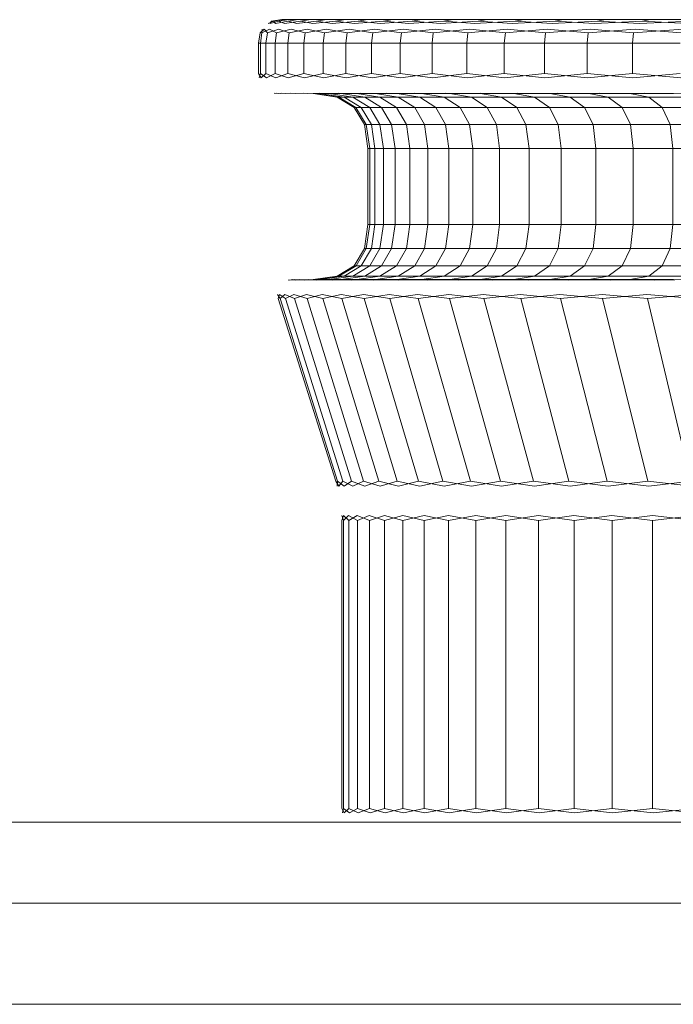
# Model space of a CAD drawing. Header units: millimetres. Extents: x 0 to 3102, y -513 to 108.
# Tile 20 of 32: x 2139 to 2150, y 92 to 108. Entities that reach past the tile are written whole.
import ezdxf

# ---------------------------------------------------------------- set-up
doc = ezdxf.new("R2010")
doc.units = ezdxf.units.MM
doc.layers.add('CI282602M_dwg', color=8, linetype='Continuous', lineweight=9)

# ---------------------------------------------------------------- blocks, each defined once
blk = doc.blocks.new('CI282602M_dwg-300031-Zachód')
at = {"color": 18, "lineweight": 9}
for p, q in [((426.413, 107.797), (426.326, 107.762)), ((426.355, 107.762), (426.383, 107.797)), ((426.355, 107.762), (426.499, 107.797)), ((426.544, 107.82), (426.383, 107.797)), ((426.413, 107.797), (426.573, 107.82)), ((426.573, 107.82), (426.413, 107.797)), ((426.442, 107.762), (426.413, 107.797)), ((426.442, 107.762), (426.642, 107.797)), ((426.659, 107.82), (426.499, 107.797)), ((426.659, 107.82), (426.499, 107.797)), ((426.585, 107.762), (426.499, 107.797)), ((426.573, 107.82), (426.544, 107.82)), ((426.544, 107.82), (426.573, 107.82)), ((426.573, 107.82), (426.659, 107.82)), ((426.659, 107.82), (426.573, 107.82)), ((426.585, 107.762), (426.839, 107.797)), ((426.801, 107.82), (426.642, 107.797)), ((426.801, 107.82), (426.642, 107.797)), ((426.782, 107.762), (426.642, 107.797)), ((426.659, 107.82), (426.801, 107.82)), ((426.801, 107.82), (426.659, 107.82)), ((426.782, 107.762), (427.089, 107.797)), ((426.801, 107.82), (426.996, 107.82)), ((426.996, 107.82), (426.801, 107.82)), ((426.996, 107.82), (426.839, 107.797)), ((426.996, 107.82), (426.839, 107.797)), ((427.033, 107.762), (426.839, 107.797)), ((426.996, 107.82), (427.245, 107.82)), ((427.245, 107.82), (426.996, 107.82)), ((427.033, 107.762), (427.391, 107.797)), ((427.245, 107.82), (427.089, 107.797)), ((427.245, 107.82), (427.089, 107.797)), ((427.336, 107.762), (427.089, 107.797)), ((427.245, 107.82), (427.545, 107.82)), ((427.545, 107.82), (427.245, 107.82)), ((427.336, 107.762), (427.744, 107.797)), ((427.545, 107.82), (427.391, 107.797)), ((427.545, 107.82), (427.391, 107.797)), ((427.69, 107.762), (427.391, 107.797)), ((427.545, 107.82), (427.895, 107.82)), ((427.895, 107.82), (427.545, 107.82)), ((427.69, 107.762), (428.146, 107.797)), ((427.895, 107.82), (427.744, 107.797)), ((427.895, 107.82), (427.744, 107.797)), ((428.093, 107.762), (427.744, 107.797)), ((427.895, 107.82), (428.294, 107.82)), ((428.294, 107.82), (427.895, 107.82)), ((428.093, 107.762), (428.595, 107.797)), ((428.294, 107.82), (428.146, 107.797)), ((428.294, 107.82), (428.146, 107.797)), ((428.543, 107.762), (428.146, 107.797)), ((428.294, 107.82), (428.741, 107.82)), ((428.741, 107.82), (428.294, 107.82)), ((428.543, 107.762), (429.092, 107.797)), ((428.741, 107.82), (428.595, 107.797)), ((428.741, 107.82), (428.595, 107.797)), ((429.041, 107.762), (428.595, 107.797)), ((428.741, 107.82), (429.234, 107.82)), ((429.234, 107.82), (428.741, 107.82)), ((429.041, 107.762), (429.633, 107.797)), ((429.234, 107.82), (429.092, 107.797)), ((429.234, 107.82), (429.092, 107.797)), ((429.583, 107.762), (429.092, 107.797)), ((429.234, 107.82), (429.771, 107.82)), ((429.771, 107.82), (429.234, 107.82)), ((429.583, 107.762), (430.217, 107.797)), ((429.771, 107.82), (429.633, 107.797)), ((429.771, 107.82), (429.633, 107.797)), ((430.169, 107.762), (429.633, 107.797)), ((429.771, 107.82), (430.352, 107.82)), ((430.352, 107.82), (429.771, 107.82)), ((430.169, 107.762), (430.845, 107.797)), ((430.352, 107.82), (430.217, 107.797)), ((430.352, 107.82), (430.217, 107.797)), ((430.798, 107.762), (430.217, 107.797)), ((430.352, 107.82), (430.975, 107.82)), ((430.975, 107.82), (430.352, 107.82)), ((430.798, 107.762), (431.513, 107.797)), ((430.975, 107.82), (430.845, 107.797)), ((430.975, 107.82), (430.845, 107.797)), ((431.468, 107.762), (430.845, 107.797)), ((430.975, 107.82), (431.639, 107.82)), ((431.639, 107.82), (430.975, 107.82)), ((431.468, 107.762), (432.22, 107.797)), ((431.639, 107.82), (431.513, 107.797)), ((431.639, 107.82), (431.513, 107.797)), ((432.177, 107.762), (431.513, 107.797)), ((431.639, 107.82), (432.341, 107.82)), ((432.341, 107.82), (431.639, 107.82)), ((432.177, 107.762), (432.966, 107.797)), ((432.341, 107.82), (432.22, 107.797)), ((432.341, 107.82), (432.22, 107.797)), ((432.925, 107.762), (432.22, 107.797)), ((432.341, 107.82), (433.082, 107.82)), ((433.082, 107.82), (432.341, 107.82)), ((426.2, 107.613), (426.177, 107.452)), ((426.264, 107.67), (426.2, 107.613)), ((426.229, 107.613), (426.206, 107.452)), ((426.229, 107.613), (426.206, 107.452)), ((426.229, 107.613), (426.351, 107.67)), ((426.229, 107.613), (426.234, 107.67)), ((426.316, 107.613), (426.264, 107.67)), ((426.316, 107.613), (426.294, 107.452)), ((426.316, 107.613), (426.294, 107.452)), ((426.316, 107.613), (426.494, 107.67)), ((426.46, 107.613), (426.351, 107.67)), ((426.46, 107.613), (426.437, 107.452)), ((426.46, 107.613), (426.437, 107.452)), ((426.46, 107.613), (426.692, 107.67)), ((426.659, 107.613), (426.494, 107.67)), ((426.659, 107.613), (426.636, 107.452)), ((426.659, 107.613), (426.636, 107.452)), ((426.659, 107.613), (426.944, 107.67)), ((426.911, 107.613), (426.692, 107.67)), ((426.911, 107.613), (426.889, 107.452)), ((426.911, 107.613), (426.889, 107.452)), ((426.911, 107.613), (427.248, 107.67)), ((427.215, 107.613), (426.944, 107.67)), ((427.215, 107.613), (427.193, 107.452)), ((427.215, 107.613), (427.193, 107.452)), ((427.215, 107.613), (427.603, 107.67)), ((427.571, 107.613), (427.248, 107.67)), ((427.571, 107.613), (427.549, 107.452)), ((427.571, 107.613), (427.549, 107.452)), ((427.571, 107.613), (428.008, 107.67)), ((427.976, 107.613), (427.603, 107.67)), ((427.976, 107.613), (427.955, 107.452)), ((427.976, 107.613), (427.955, 107.452)), ((427.976, 107.613), (428.46, 107.67)), ((428.429, 107.613), (428.008, 107.67)), ((428.429, 107.613), (428.408, 107.452)), ((428.429, 107.613), (428.408, 107.452)), ((428.429, 107.613), (428.959, 107.67)), ((428.929, 107.613), (428.46, 107.67)), ((428.929, 107.613), (428.909, 107.452)), ((428.929, 107.613), (428.909, 107.452)), ((428.929, 107.613), (429.504, 107.67)), ((429.474, 107.613), (428.959, 107.67)), ((429.474, 107.613), (429.454, 107.452)), ((429.474, 107.613), (429.454, 107.452)), ((429.474, 107.613), (430.092, 107.67)), ((430.064, 107.613), (429.504, 107.67)), ((430.064, 107.613), (430.044, 107.452)), ((430.064, 107.613), (430.044, 107.452)), ((430.064, 107.613), (430.723, 107.67)), ((430.695, 107.613), (430.092, 107.67)), ((430.695, 107.613), (430.677, 107.452)), ((430.695, 107.613), (430.677, 107.452)), ((430.695, 107.613), (431.396, 107.67)), ((431.369, 107.613), (430.723, 107.67)), ((431.369, 107.613), (431.351, 107.452)), ((431.369, 107.613), (431.351, 107.452)), ((431.369, 107.613), (432.108, 107.67)), ((432.082, 107.613), (431.396, 107.67)), ((432.082, 107.613), (432.064, 107.452)), ((432.082, 107.613), (432.064, 107.452)), ((432.082, 107.613), (432.858, 107.67)), ((432.833, 107.613), (432.108, 107.67)), ((426.177, 107.452), (426.206, 107.452)), ((426.206, 107.452), (426.177, 107.452)), ((426.177, 107.452), (426.177, 106.972)), ((426.206, 107.452), (426.294, 107.452)), ((426.294, 107.452), (426.206, 107.452)), ((426.206, 107.452), (426.206, 106.972)), ((426.206, 107.452), (426.206, 106.972)), ((426.294, 107.452), (426.437, 107.452)), ((426.437, 107.452), (426.294, 107.452)), ((426.294, 107.452), (426.294, 106.972)), ((426.294, 107.452), (426.294, 106.972)), ((426.437, 107.452), (426.636, 107.452)), ((426.636, 107.452), (426.437, 107.452)), ((426.437, 107.452), (426.437, 106.972)), ((426.437, 107.452), (426.437, 106.972)), ((426.636, 107.452), (426.889, 107.452)), ((426.889, 107.452), (426.636, 107.452)), ((426.636, 107.452), (426.636, 106.972)), ((426.636, 107.452), (426.636, 106.972)), ((426.889, 107.452), (427.193, 107.452)), ((427.193, 107.452), (426.889, 107.452)), ((426.889, 107.452), (426.889, 106.972)), ((426.889, 107.452), (426.889, 106.972)), ((427.193, 107.452), (427.549, 107.452)), ((427.549, 107.452), (427.193, 107.452)), ((427.193, 107.452), (427.193, 106.972)), ((427.193, 107.452), (427.193, 106.972)), ((427.549, 107.452), (427.955, 107.452)), ((427.955, 107.452), (427.549, 107.452)), ((427.549, 107.452), (427.549, 106.972)), ((427.549, 107.452), (427.549, 106.972)), ((427.955, 107.452), (428.408, 107.452)), ((428.408, 107.452), (427.955, 107.452)), ((427.955, 107.452), (427.955, 106.972)), ((427.955, 107.452), (427.955, 106.972)), ((428.408, 107.452), (428.909, 107.452)), ((428.909, 107.452), (428.408, 107.452)), ((428.408, 107.452), (428.408, 106.972)), ((428.408, 107.452), (428.408, 106.972)), ((428.909, 107.452), (429.454, 107.452)), ((429.454, 107.452), (428.909, 107.452)), ((428.909, 107.452), (428.909, 106.972)), ((428.909, 107.452), (428.909, 106.972)), ((429.454, 107.452), (430.044, 107.452)), ((430.044, 107.452), (429.454, 107.452)), ((429.454, 107.452), (429.454, 106.972)), ((429.454, 107.452), (429.454, 106.972)), ((430.044, 107.452), (430.677, 107.452)), ((430.677, 107.452), (430.044, 107.452)), ((430.044, 107.452), (430.044, 106.972)), ((430.044, 107.452), (430.044, 106.972)), ((430.677, 107.452), (431.351, 107.452)), ((431.351, 107.452), (430.677, 107.452)), ((430.677, 107.452), (430.677, 106.972)), ((430.677, 107.452), (430.677, 106.972)), ((431.351, 107.452), (432.064, 107.452)), ((432.064, 107.452), (431.351, 107.452)), ((431.351, 107.452), (431.351, 106.972)), ((431.351, 107.452), (431.351, 106.972)), ((432.064, 107.452), (432.817, 107.452)), ((432.817, 107.452), (432.064, 107.452)), ((432.064, 107.452), (432.064, 106.972)), ((432.064, 107.452), (432.064, 106.972)), ((426.216, 106.903), (426.177, 106.972)), ((426.187, 106.903), (426.206, 106.972)), ((426.303, 106.903), (426.206, 106.972)), ((426.216, 106.903), (426.294, 106.972)), ((426.447, 106.903), (426.294, 106.972)), ((426.303, 106.903), (426.437, 106.972)), ((426.646, 106.903), (426.437, 106.972)), ((426.447, 106.903), (426.636, 106.972)), ((426.898, 106.903), (426.636, 106.972)), ((426.646, 106.903), (426.889, 106.972)), ((427.203, 106.903), (426.889, 106.972)), ((426.898, 106.903), (427.193, 106.972)), ((427.559, 106.903), (427.193, 106.972)), ((427.203, 106.903), (427.549, 106.972)), ((427.964, 106.903), (427.549, 106.972)), ((427.559, 106.903), (427.955, 106.972)), ((428.417, 106.903), (427.955, 106.972)), ((427.964, 106.903), (428.408, 106.972)), ((428.917, 106.903), (428.408, 106.972)), ((428.417, 106.903), (428.909, 106.972)), ((429.463, 106.903), (428.909, 106.972)), ((428.917, 106.903), (429.454, 106.972)), ((430.053, 106.903), (429.454, 106.972)), ((429.463, 106.903), (430.044, 106.972)), ((430.685, 106.903), (430.044, 106.972)), ((430.053, 106.903), (430.677, 106.972)), ((431.358, 106.903), (430.677, 106.972)), ((430.685, 106.903), (431.351, 106.972)), ((432.072, 106.903), (431.351, 106.972)), ((431.358, 106.903), (432.064, 106.972)), ((432.824, 106.903), (432.064, 106.972)), ((432.072, 106.903), (432.817, 106.972)), ((426.523, 106.656), (426.425, 106.665)), ((426.494, 106.656), (426.454, 106.665)), ((426.609, 106.656), (426.454, 106.665)), ((426.523, 106.656), (426.54, 106.665)), ((426.751, 106.656), (426.54, 106.665)), ((426.609, 106.656), (426.682, 106.665)), ((426.947, 106.656), (426.682, 106.665)), ((426.751, 106.656), (426.879, 106.665)), ((427.196, 106.656), (426.879, 106.665)), ((426.947, 106.656), (427.129, 106.665)), ((427.064, 106.656), (427.036, 106.656)), ((427.036, 106.656), (427.414, 106.602)), ((427.036, 106.656), (427.064, 106.656)), ((427.148, 106.656), (427.064, 106.656)), ((427.064, 106.656), (427.442, 106.602)), ((427.064, 106.656), (427.442, 106.602)), ((427.064, 106.656), (427.148, 106.656)), ((427.497, 106.656), (427.129, 106.665)), ((427.524, 106.602), (427.148, 106.656)), ((427.287, 106.656), (427.148, 106.656)), ((427.148, 106.656), (427.524, 106.602)), ((427.148, 106.656), (427.287, 106.656)), ((427.196, 106.656), (427.431, 106.665)), ((427.661, 106.602), (427.287, 106.656)), ((427.478, 106.656), (427.287, 106.656)), ((427.287, 106.656), (427.661, 106.602)), ((427.287, 106.656), (427.478, 106.656)), ((427.848, 106.656), (427.431, 106.665)), ((427.849, 106.602), (427.478, 106.656)), ((427.722, 106.656), (427.478, 106.656)), ((427.478, 106.656), (427.849, 106.602)), ((427.478, 106.656), (427.722, 106.656)), ((427.497, 106.656), (427.783, 106.665)), ((428.089, 106.602), (427.722, 106.656)), ((428.016, 106.656), (427.722, 106.656)), ((427.722, 106.656), (428.089, 106.602)), ((427.722, 106.656), (428.016, 106.656)), ((428.248, 106.656), (427.783, 106.665)), ((427.848, 106.656), (428.184, 106.665)), ((428.378, 106.602), (428.016, 106.656)), ((428.359, 106.656), (428.016, 106.656)), ((428.016, 106.656), (428.378, 106.602)), ((428.016, 106.656), (428.359, 106.656)), ((428.696, 106.656), (428.184, 106.665)), ((428.248, 106.656), (428.633, 106.665)), ((428.716, 106.602), (428.359, 106.656)), ((428.75, 106.656), (428.359, 106.656)), ((428.359, 106.656), (428.716, 106.602)), ((428.359, 106.656), (428.75, 106.656)), ((429.189, 106.656), (428.633, 106.665)), ((428.696, 106.656), (429.128, 106.665)), ((429.1, 106.602), (428.75, 106.656)), ((429.188, 106.656), (428.75, 106.656)), ((428.75, 106.656), (429.1, 106.602)), ((428.75, 106.656), (429.188, 106.656)), ((429.728, 106.656), (429.128, 106.665)), ((429.53, 106.602), (429.188, 106.656)), ((429.67, 106.656), (429.188, 106.656)), ((429.188, 106.656), (429.53, 106.602)), ((429.188, 106.656), (429.67, 106.656)), ((429.189, 106.656), (429.668, 106.665)), ((430.31, 106.656), (429.668, 106.665)), ((430.005, 106.602), (429.67, 106.656)), ((430.196, 106.656), (429.67, 106.656)), ((429.67, 106.656), (430.005, 106.602)), ((429.67, 106.656), (430.196, 106.656)), ((429.728, 106.656), (430.252, 106.665)), ((430.523, 106.602), (430.196, 106.656)), ((430.765, 106.656), (430.196, 106.656)), ((430.196, 106.656), (430.523, 106.602)), ((430.196, 106.656), (430.765, 106.656)), ((430.934, 106.656), (430.252, 106.665)), ((430.31, 106.656), (430.878, 106.665)), ((431.082, 106.602), (430.765, 106.656)), ((431.375, 106.656), (430.765, 106.656)), ((430.765, 106.656), (431.082, 106.602)), ((430.765, 106.656), (431.375, 106.656)), ((431.599, 106.656), (430.878, 106.665)), ((430.934, 106.656), (431.545, 106.665)), ((431.682, 106.602), (431.375, 106.656)), ((432.025, 106.656), (431.375, 106.656)), ((431.375, 106.656), (431.682, 106.602)), ((431.375, 106.656), (432.025, 106.656)), ((432.304, 106.656), (431.545, 106.665)), ((431.599, 106.656), (432.251, 106.665)), ((432.321, 106.602), (432.025, 106.656)), ((432.713, 106.656), (432.025, 106.656)), ((432.025, 106.656), (432.321, 106.602)), ((432.025, 106.656), (432.713, 106.656)), ((433.046, 106.656), (432.251, 106.665)), ((432.304, 106.656), (432.996, 106.665)), ((427.442, 106.602), (427.414, 106.602)), ((427.414, 106.602), (427.684, 106.439)), ((427.414, 106.602), (427.442, 106.602)), ((427.524, 106.602), (427.442, 106.602)), ((427.442, 106.602), (427.711, 106.439)), ((427.442, 106.602), (427.711, 106.439)), ((427.442, 106.602), (427.524, 106.602)), ((427.793, 106.439), (427.524, 106.602)), ((427.661, 106.602), (427.524, 106.602)), ((427.524, 106.602), (427.793, 106.439)), ((427.524, 106.602), (427.661, 106.602)), ((427.928, 106.439), (427.661, 106.602)), ((427.849, 106.602), (427.661, 106.602)), ((427.661, 106.602), (427.928, 106.439)), ((427.661, 106.602), (427.849, 106.602)), ((428.114, 106.439), (427.849, 106.602)), ((428.089, 106.602), (427.849, 106.602)), ((427.849, 106.602), (428.114, 106.439)), ((427.849, 106.602), (428.089, 106.602)), ((428.351, 106.439), (428.089, 106.602)), ((428.378, 106.602), (428.089, 106.602)), ((428.089, 106.602), (428.351, 106.439)), ((428.089, 106.602), (428.378, 106.602)), ((428.637, 106.439), (428.378, 106.602)), ((428.716, 106.602), (428.378, 106.602)), ((428.378, 106.602), (428.637, 106.439)), ((428.378, 106.602), (428.716, 106.602)), ((428.97, 106.439), (428.716, 106.602)), ((429.1, 106.602), (428.716, 106.602)), ((428.716, 106.602), (428.97, 106.439)), ((428.716, 106.602), (429.1, 106.602)), ((429.35, 106.439), (429.1, 106.602)), ((429.53, 106.602), (429.1, 106.602)), ((429.1, 106.602), (429.35, 106.439)), ((429.1, 106.602), (429.53, 106.602)), ((429.775, 106.439), (429.53, 106.602)), ((430.005, 106.602), (429.53, 106.602)), ((429.53, 106.602), (429.775, 106.439)), ((429.53, 106.602), (430.005, 106.602)), ((430.244, 106.439), (430.005, 106.602)), ((430.523, 106.602), (430.005, 106.602)), ((430.005, 106.602), (430.244, 106.439)), ((430.005, 106.602), (430.523, 106.602)), ((430.756, 106.439), (430.523, 106.602)), ((431.082, 106.602), (430.523, 106.602)), ((430.523, 106.602), (430.756, 106.439)), ((430.523, 106.602), (431.082, 106.602)), ((431.309, 106.439), (431.082, 106.602)), ((431.682, 106.602), (431.082, 106.602)), ((431.082, 106.602), (431.309, 106.439)), ((431.082, 106.602), (431.682, 106.602)), ((431.901, 106.439), (431.682, 106.602)), ((432.321, 106.602), (431.682, 106.602)), ((431.682, 106.602), (431.901, 106.439)), ((431.682, 106.602), (432.321, 106.602)), ((432.533, 106.439), (432.321, 106.602)), ((432.998, 106.602), (432.321, 106.602)), ((432.321, 106.602), (432.533, 106.439)), ((432.321, 106.602), (432.998, 106.602)), ((427.711, 106.439), (427.684, 106.439)), ((427.684, 106.439), (427.846, 106.169)), ((427.684, 106.439), (427.711, 106.439)), ((427.793, 106.439), (427.711, 106.439)), ((427.711, 106.439), (427.873, 106.169)), ((427.711, 106.439), (427.873, 106.169)), ((427.711, 106.439), (427.793, 106.439)), ((427.955, 106.169), (427.793, 106.439)), ((427.928, 106.439), (427.793, 106.439)), ((427.793, 106.439), (427.955, 106.169)), ((427.793, 106.439), (427.928, 106.439)), ((428.088, 106.169), (427.928, 106.439)), ((428.114, 106.439), (427.928, 106.439)), ((427.928, 106.439), (428.088, 106.169)), ((427.928, 106.439), (428.114, 106.439)), ((428.273, 106.169), (428.114, 106.439)), ((428.351, 106.439), (428.114, 106.439)), ((428.114, 106.439), (428.273, 106.169)), ((428.114, 106.439), (428.351, 106.439)), ((428.508, 106.169), (428.351, 106.439)), ((428.637, 106.439), (428.351, 106.439)), ((428.351, 106.439), (428.508, 106.169)), ((428.351, 106.439), (428.637, 106.439)), ((428.792, 106.169), (428.637, 106.439)), ((428.97, 106.439), (428.637, 106.439)), ((428.637, 106.439), (428.792, 106.169)), ((428.637, 106.439), (428.97, 106.439)), ((429.123, 106.169), (428.97, 106.439)), ((429.35, 106.439), (428.97, 106.439)), ((428.97, 106.439), (429.123, 106.169)), ((428.97, 106.439), (429.35, 106.439)), ((429.5, 106.169), (429.35, 106.439)), ((429.775, 106.439), (429.35, 106.439)), ((429.35, 106.439), (429.5, 106.169)), ((429.35, 106.439), (429.775, 106.439)), ((429.922, 106.169), (429.775, 106.439)), ((430.244, 106.439), (429.775, 106.439)), ((429.775, 106.439), (429.922, 106.169)), ((429.775, 106.439), (430.244, 106.439)), ((430.388, 106.169), (430.244, 106.439)), ((430.756, 106.439), (430.244, 106.439)), ((430.244, 106.439), (430.388, 106.169)), ((430.244, 106.439), (430.756, 106.439)), ((430.896, 106.169), (430.756, 106.439)), ((431.309, 106.439), (430.756, 106.439)), ((430.756, 106.439), (430.896, 106.169)), ((430.756, 106.439), (431.309, 106.439)), ((431.444, 106.169), (431.309, 106.439)), ((431.901, 106.439), (431.309, 106.439)), ((431.309, 106.439), (431.444, 106.169)), ((431.309, 106.439), (431.901, 106.439)), ((432.033, 106.169), (431.901, 106.439)), ((432.533, 106.439), (431.901, 106.439)), ((431.901, 106.439), (432.033, 106.169)), ((431.901, 106.439), (432.533, 106.439)), ((432.66, 106.169), (432.533, 106.439)), ((433.202, 106.439), (432.533, 106.439)), ((432.533, 106.439), (432.66, 106.169)), ((432.533, 106.439), (433.202, 106.439)), ((427.846, 106.169), (427.873, 106.169)), ((427.846, 106.169), (427.9, 105.791)), ((427.873, 106.169), (427.846, 106.169)), ((427.873, 106.169), (427.955, 106.169)), ((427.873, 106.169), (427.927, 105.791)), ((427.873, 106.169), (427.927, 105.791)), ((427.955, 106.169), (427.873, 106.169)), ((428.008, 105.791), (427.955, 106.169)), ((427.955, 106.169), (428.088, 106.169)), ((427.955, 106.169), (428.008, 105.791)), ((428.088, 106.169), (427.955, 106.169)), ((428.142, 105.791), (428.088, 106.169)), ((428.088, 106.169), (428.273, 106.169)), ((428.088, 106.169), (428.142, 105.791)), ((428.273, 106.169), (428.088, 106.169)), ((428.326, 105.791), (428.273, 106.169)), ((428.273, 106.169), (428.508, 106.169)), ((428.273, 106.169), (428.326, 105.791)), ((428.508, 106.169), (428.273, 106.169)), ((428.561, 105.791), (428.508, 106.169)), ((428.508, 106.169), (428.792, 106.169)), ((428.508, 106.169), (428.561, 105.791)), ((428.792, 106.169), (428.508, 106.169)), ((428.844, 105.791), (428.792, 106.169)), ((428.792, 106.169), (429.123, 106.169)), ((428.792, 106.169), (428.844, 105.791)), ((429.123, 106.169), (428.792, 106.169)), ((429.174, 105.791), (429.123, 106.169)), ((429.123, 106.169), (429.5, 106.169)), ((429.123, 106.169), (429.174, 105.791)), ((429.5, 106.169), (429.123, 106.169)), ((429.55, 105.791), (429.5, 106.169)), ((429.5, 106.169), (429.922, 106.169)), ((429.5, 106.169), (429.55, 105.791)), ((429.922, 106.169), (429.5, 106.169)), ((429.971, 105.791), (429.922, 106.169)), ((429.922, 106.169), (430.388, 106.169)), ((429.922, 106.169), (429.971, 105.791)), ((430.388, 106.169), (429.922, 106.169)), ((430.436, 105.791), (430.388, 106.169)), ((430.388, 106.169), (430.896, 106.169)), ((430.388, 106.169), (430.436, 105.791)), ((430.896, 106.169), (430.388, 106.169)), ((430.942, 105.791), (430.896, 106.169)), ((430.896, 106.169), (431.444, 106.169)), ((430.896, 106.169), (430.942, 105.791)), ((431.444, 106.169), (430.896, 106.169)), ((431.49, 105.791), (431.444, 106.169)), ((431.444, 106.169), (432.033, 106.169)), ((431.444, 106.169), (431.49, 105.791)), ((432.033, 106.169), (431.444, 106.169)), ((432.077, 105.791), (432.033, 106.169)), ((432.033, 106.169), (432.66, 106.169)), ((432.033, 106.169), (432.077, 105.791)), ((432.66, 106.169), (432.033, 106.169)), ((432.702, 105.791), (432.66, 106.169)), ((432.66, 106.169), (433.324, 106.169)), ((432.66, 106.169), (432.702, 105.791)), ((433.324, 106.169), (432.66, 106.169)), ((427.9, 105.791), (427.927, 105.791)), ((427.927, 105.791), (427.9, 105.791)), ((427.9, 105.791), (427.9, 104.594)), ((427.927, 105.791), (428.008, 105.791)), ((428.008, 105.791), (427.927, 105.791)), ((427.927, 105.791), (427.927, 104.594)), ((427.927, 105.791), (427.927, 104.594)), ((428.008, 105.791), (428.142, 105.791)), ((428.142, 105.791), (428.008, 105.791)), ((428.008, 104.594), (428.008, 105.791)), ((428.008, 105.791), (428.008, 104.594)), ((428.142, 105.791), (428.326, 105.791)), ((428.326, 105.791), (428.142, 105.791)), ((428.142, 104.594), (428.142, 105.791)), ((428.142, 105.791), (428.142, 104.594)), ((428.326, 105.791), (428.561, 105.791)), ((428.561, 105.791), (428.326, 105.791)), ((428.326, 104.594), (428.326, 105.791)), ((428.326, 105.791), (428.326, 104.594)), ((428.561, 105.791), (428.844, 105.791)), ((428.844, 105.791), (428.561, 105.791)), ((428.561, 104.594), (428.561, 105.791)), ((428.561, 105.791), (428.561, 104.594)), ((428.844, 105.791), (429.174, 105.791)), ((429.174, 105.791), (428.844, 105.791)), ((428.844, 104.594), (428.844, 105.791)), ((428.844, 105.791), (428.844, 104.594)), ((429.174, 105.791), (429.55, 105.791)), ((429.55, 105.791), (429.174, 105.791)), ((429.174, 104.594), (429.174, 105.791)), ((429.174, 105.791), (429.174, 104.594)), ((429.55, 105.791), (429.971, 105.791)), ((429.971, 105.791), (429.55, 105.791)), ((429.55, 104.594), (429.55, 105.791)), ((429.55, 105.791), (429.55, 104.594)), ((429.971, 105.791), (430.436, 105.791)), ((430.436, 105.791), (429.971, 105.791)), ((429.971, 104.594), (429.971, 105.791)), ((429.971, 105.791), (429.971, 104.594)), ((430.436, 105.791), (430.942, 105.791)), ((430.942, 105.791), (430.436, 105.791)), ((430.436, 104.594), (430.436, 105.791)), ((430.436, 105.791), (430.436, 104.594)), ((430.942, 105.791), (431.49, 105.791)), ((431.49, 105.791), (430.942, 105.791)), ((430.942, 104.594), (430.942, 105.791)), ((430.942, 105.791), (430.942, 104.594)), ((431.49, 105.791), (432.077, 105.791)), ((432.077, 105.791), (431.49, 105.791)), ((431.49, 104.594), (431.49, 105.791)), ((431.49, 105.791), (431.49, 104.594)), ((432.077, 105.791), (432.702, 105.791)), ((432.702, 105.791), (432.077, 105.791)), ((432.077, 104.594), (432.077, 105.791)), ((432.077, 105.791), (432.077, 104.594)), ((432.702, 105.791), (433.365, 105.791)), ((433.365, 105.791), (432.702, 105.791)), ((432.702, 104.594), (432.702, 105.791)), ((432.702, 105.791), (432.702, 104.594)), ((427.9, 104.594), (427.846, 104.216)), ((427.927, 104.594), (427.873, 104.216)), ((427.927, 104.594), (427.873, 104.216)), ((427.927, 104.594), (427.9, 104.594)), ((427.9, 104.594), (427.927, 104.594)), ((428.008, 104.594), (427.927, 104.594)), ((427.927, 104.594), (428.008, 104.594)), ((427.955, 104.216), (428.008, 104.594)), ((428.008, 104.594), (427.955, 104.216)), ((428.142, 104.594), (428.008, 104.594)), ((428.008, 104.594), (428.142, 104.594)), ((428.088, 104.216), (428.142, 104.594)), ((428.142, 104.594), (428.088, 104.216)), ((428.326, 104.594), (428.142, 104.594)), ((428.142, 104.594), (428.326, 104.594)), ((428.273, 104.216), (428.326, 104.594)), ((428.326, 104.594), (428.273, 104.216)), ((428.561, 104.594), (428.326, 104.594)), ((428.326, 104.594), (428.561, 104.594)), ((428.508, 104.216), (428.561, 104.594)), ((428.561, 104.594), (428.508, 104.216)), ((428.844, 104.594), (428.561, 104.594)), ((428.561, 104.594), (428.844, 104.594)), ((428.792, 104.216), (428.844, 104.594)), ((428.844, 104.594), (428.792, 104.216)), ((429.174, 104.594), (428.844, 104.594)), ((428.844, 104.594), (429.174, 104.594)), ((429.123, 104.216), (429.174, 104.594)), ((429.174, 104.594), (429.123, 104.216)), ((429.55, 104.594), (429.174, 104.594)), ((429.174, 104.594), (429.55, 104.594)), ((429.5, 104.216), (429.55, 104.594)), ((429.55, 104.594), (429.5, 104.216)), ((429.971, 104.594), (429.55, 104.594)), ((429.55, 104.594), (429.971, 104.594)), ((429.922, 104.216), (429.971, 104.594)), ((429.971, 104.594), (429.922, 104.216)), ((430.436, 104.594), (429.971, 104.594)), ((429.971, 104.594), (430.436, 104.594)), ((430.388, 104.216), (430.436, 104.594)), ((430.436, 104.594), (430.388, 104.216)), ((430.942, 104.594), (430.436, 104.594)), ((430.436, 104.594), (430.942, 104.594)), ((430.896, 104.216), (430.942, 104.594)), ((430.942, 104.594), (430.896, 104.216)), ((431.49, 104.594), (430.942, 104.594)), ((430.942, 104.594), (431.49, 104.594)), ((431.444, 104.216), (431.49, 104.594)), ((431.49, 104.594), (431.444, 104.216)), ((432.077, 104.594), (431.49, 104.594)), ((431.49, 104.594), (432.077, 104.594)), ((432.033, 104.216), (432.077, 104.594)), ((432.077, 104.594), (432.033, 104.216)), ((432.702, 104.594), (432.077, 104.594)), ((432.077, 104.594), (432.702, 104.594)), ((432.66, 104.216), (432.702, 104.594)), ((432.702, 104.594), (432.66, 104.216)), ((433.365, 104.594), (432.702, 104.594)), ((432.702, 104.594), (433.365, 104.594)), ((427.846, 104.216), (427.684, 103.946)), ((427.873, 104.216), (427.712, 103.946)), ((427.873, 104.216), (427.712, 103.946)), ((427.793, 103.946), (427.955, 104.216)), ((427.955, 104.216), (427.793, 103.946)), ((427.873, 104.216), (427.846, 104.216)), ((427.846, 104.216), (427.873, 104.216)), ((427.955, 104.216), (427.873, 104.216)), ((427.873, 104.216), (427.955, 104.216)), ((427.928, 103.946), (428.088, 104.216)), ((428.088, 104.216), (427.928, 103.946)), ((428.088, 104.216), (427.955, 104.216)), ((427.955, 104.216), (428.088, 104.216)), ((428.273, 104.216), (428.088, 104.216)), ((428.088, 104.216), (428.273, 104.216)), ((428.114, 103.946), (428.273, 104.216)), ((428.273, 104.216), (428.114, 103.946)), ((428.508, 104.216), (428.273, 104.216)), ((428.273, 104.216), (428.508, 104.216)), ((428.351, 103.946), (428.508, 104.216)), ((428.508, 104.216), (428.351, 103.946)), ((428.792, 104.216), (428.508, 104.216)), ((428.508, 104.216), (428.792, 104.216)), ((428.637, 103.946), (428.792, 104.216)), ((428.792, 104.216), (428.637, 103.946)), ((429.123, 104.216), (428.792, 104.216)), ((428.792, 104.216), (429.123, 104.216)), ((428.97, 103.946), (429.123, 104.216)), ((429.123, 104.216), (428.97, 103.946)), ((429.5, 104.216), (429.123, 104.216)), ((429.123, 104.216), (429.5, 104.216)), ((429.35, 103.946), (429.5, 104.216)), ((429.5, 104.216), (429.35, 103.946)), ((429.922, 104.216), (429.5, 104.216)), ((429.5, 104.216), (429.922, 104.216)), ((429.775, 103.946), (429.922, 104.216)), ((429.922, 104.216), (429.775, 103.946)), ((430.388, 104.216), (429.922, 104.216)), ((429.922, 104.216), (430.388, 104.216)), ((430.244, 103.946), (430.388, 104.216)), ((430.388, 104.216), (430.244, 103.946)), ((430.896, 104.216), (430.388, 104.216)), ((430.388, 104.216), (430.896, 104.216)), ((430.756, 103.946), (430.896, 104.216)), ((430.896, 104.216), (430.756, 103.946)), ((431.444, 104.216), (430.896, 104.216)), ((430.896, 104.216), (431.444, 104.216)), ((431.309, 103.946), (431.444, 104.216)), ((431.444, 104.216), (431.309, 103.946)), ((432.033, 104.216), (431.444, 104.216)), ((431.444, 104.216), (432.033, 104.216)), ((431.901, 103.946), (432.033, 104.216)), ((432.033, 104.216), (431.901, 103.946)), ((432.66, 104.216), (432.033, 104.216)), ((432.033, 104.216), (432.66, 104.216)), ((432.533, 103.946), (432.66, 104.216)), ((432.66, 104.216), (432.533, 103.946)), ((433.324, 104.216), (432.66, 104.216)), ((432.66, 104.216), (433.324, 104.216)), ((427.684, 103.946), (427.414, 103.784)), ((427.712, 103.946), (427.442, 103.784)), ((427.712, 103.946), (427.442, 103.784)), ((427.524, 103.784), (427.793, 103.946)), ((427.793, 103.946), (427.524, 103.784)), ((427.661, 103.784), (427.928, 103.946)), ((427.928, 103.946), (427.661, 103.784)), ((427.712, 103.946), (427.684, 103.946)), ((427.684, 103.946), (427.712, 103.946)), ((427.793, 103.946), (427.712, 103.946)), ((427.712, 103.946), (427.793, 103.946)), ((427.928, 103.946), (427.793, 103.946)), ((427.793, 103.946), (427.928, 103.946)), ((427.849, 103.784), (428.114, 103.946)), ((428.114, 103.946), (427.849, 103.784)), ((428.114, 103.946), (427.928, 103.946)), ((427.928, 103.946), (428.114, 103.946)), ((428.089, 103.784), (428.351, 103.946)), ((428.351, 103.946), (428.089, 103.784)), ((428.351, 103.946), (428.114, 103.946)), ((428.114, 103.946), (428.351, 103.946)), ((428.637, 103.946), (428.351, 103.946)), ((428.351, 103.946), (428.637, 103.946)), ((428.378, 103.784), (428.637, 103.946)), ((428.637, 103.946), (428.378, 103.784)), ((428.97, 103.946), (428.637, 103.946)), ((428.637, 103.946), (428.97, 103.946)), ((428.716, 103.784), (428.97, 103.946)), ((428.97, 103.946), (428.716, 103.784)), ((429.35, 103.946), (428.97, 103.946)), ((428.97, 103.946), (429.35, 103.946)), ((429.1, 103.784), (429.35, 103.946)), ((429.35, 103.946), (429.1, 103.784)), ((429.775, 103.946), (429.35, 103.946)), ((429.35, 103.946), (429.775, 103.946)), ((429.53, 103.784), (429.775, 103.946)), ((429.775, 103.946), (429.53, 103.784)), ((430.244, 103.946), (429.775, 103.946)), ((429.775, 103.946), (430.244, 103.946)), ((430.005, 103.784), (430.244, 103.946)), ((430.244, 103.946), (430.005, 103.784)), ((430.756, 103.946), (430.244, 103.946)), ((430.244, 103.946), (430.756, 103.946)), ((430.523, 103.784), (430.756, 103.946)), ((430.756, 103.946), (430.523, 103.784)), ((431.309, 103.946), (430.756, 103.946)), ((430.756, 103.946), (431.309, 103.946)), ((431.082, 103.784), (431.309, 103.946)), ((431.309, 103.946), (431.082, 103.784)), ((431.901, 103.946), (431.309, 103.946)), ((431.309, 103.946), (431.901, 103.946)), ((431.682, 103.784), (431.901, 103.946)), ((431.901, 103.946), (431.682, 103.784)), ((432.533, 103.946), (431.901, 103.946)), ((431.901, 103.946), (432.533, 103.946)), ((432.321, 103.784), (432.533, 103.946)), ((432.533, 103.946), (432.321, 103.784)), ((433.202, 103.946), (432.533, 103.946)), ((432.533, 103.946), (433.202, 103.946)), ((426.643, 103.721), (426.738, 103.73)), ((426.672, 103.721), (426.709, 103.73)), ((426.672, 103.721), (426.823, 103.73)), ((426.757, 103.721), (426.738, 103.73)), ((426.964, 103.73), (426.757, 103.721)), ((426.898, 103.721), (426.823, 103.73)), ((427.158, 103.73), (426.898, 103.721)), ((427.093, 103.721), (426.964, 103.73)), ((427.414, 103.784), (427.036, 103.73)), ((427.036, 103.73), (427.064, 103.73)), ((427.064, 103.73), (427.036, 103.73)), ((427.442, 103.784), (427.064, 103.73)), ((427.442, 103.784), (427.064, 103.73)), ((427.064, 103.73), (427.148, 103.73)), ((427.148, 103.73), (427.064, 103.73)), ((427.405, 103.73), (427.093, 103.721)), ((427.148, 103.73), (427.524, 103.784)), ((427.524, 103.784), (427.148, 103.73)), ((427.148, 103.73), (427.287, 103.73)), ((427.287, 103.73), (427.148, 103.73)), ((427.341, 103.721), (427.158, 103.73)), ((427.287, 103.73), (427.661, 103.784)), ((427.661, 103.784), (427.287, 103.73)), ((427.287, 103.73), (427.478, 103.73)), ((427.478, 103.73), (427.287, 103.73)), ((427.703, 103.73), (427.341, 103.721)), ((427.64, 103.721), (427.405, 103.73)), ((427.414, 103.784), (427.442, 103.784)), ((427.442, 103.784), (427.414, 103.784)), ((427.442, 103.784), (427.524, 103.784)), ((427.524, 103.784), (427.442, 103.784)), ((427.478, 103.73), (427.849, 103.784)), ((427.849, 103.784), (427.478, 103.73)), ((427.478, 103.73), (427.722, 103.73)), ((427.722, 103.73), (427.478, 103.73)), ((427.524, 103.784), (427.661, 103.784)), ((427.661, 103.784), (427.524, 103.784)), ((428.051, 103.73), (427.64, 103.721)), ((427.661, 103.784), (427.849, 103.784)), ((427.849, 103.784), (427.661, 103.784)), ((427.989, 103.721), (427.703, 103.73)), ((427.722, 103.73), (428.089, 103.784)), ((428.089, 103.784), (427.722, 103.73)), ((427.722, 103.73), (428.016, 103.73)), ((428.016, 103.73), (427.722, 103.73)), ((427.849, 103.784), (428.089, 103.784)), ((428.089, 103.784), (427.849, 103.784)), ((428.447, 103.73), (427.989, 103.721)), ((428.016, 103.73), (428.378, 103.784)), ((428.378, 103.784), (428.016, 103.73)), ((428.016, 103.73), (428.359, 103.73)), ((428.359, 103.73), (428.016, 103.73)), ((428.386, 103.721), (428.051, 103.73)), ((428.089, 103.784), (428.378, 103.784)), ((428.378, 103.784), (428.089, 103.784)), ((428.359, 103.73), (428.716, 103.784)), ((428.716, 103.784), (428.359, 103.73)), ((428.359, 103.73), (428.75, 103.73)), ((428.75, 103.73), (428.359, 103.73)), ((428.378, 103.784), (428.716, 103.784)), ((428.716, 103.784), (428.378, 103.784)), ((428.891, 103.73), (428.386, 103.721)), ((428.831, 103.721), (428.447, 103.73)), ((428.716, 103.784), (429.1, 103.784)), ((429.1, 103.784), (428.716, 103.784)), ((428.75, 103.73), (429.1, 103.784)), ((429.1, 103.784), (428.75, 103.73)), ((428.75, 103.73), (429.188, 103.73)), ((429.188, 103.73), (428.75, 103.73)), ((429.38, 103.73), (428.831, 103.721)), ((429.321, 103.721), (428.891, 103.73)), ((429.1, 103.784), (429.53, 103.784)), ((429.53, 103.784), (429.1, 103.784)), ((429.188, 103.73), (429.53, 103.784)), ((429.53, 103.784), (429.188, 103.73)), ((429.188, 103.73), (429.67, 103.73)), ((429.67, 103.73), (429.188, 103.73)), ((429.914, 103.73), (429.321, 103.721)), ((429.857, 103.721), (429.38, 103.73)), ((429.53, 103.784), (430.005, 103.784)), ((430.005, 103.784), (429.53, 103.784)), ((429.67, 103.73), (430.005, 103.784)), ((430.005, 103.784), (429.67, 103.73)), ((429.67, 103.73), (430.196, 103.73)), ((430.196, 103.73), (429.67, 103.73)), ((430.491, 103.73), (429.857, 103.721)), ((430.435, 103.721), (429.914, 103.73)), ((430.005, 103.784), (430.523, 103.784)), ((430.523, 103.784), (430.005, 103.784)), ((430.196, 103.73), (430.523, 103.784)), ((430.523, 103.784), (430.196, 103.73)), ((430.196, 103.73), (430.765, 103.73)), ((430.765, 103.73), (430.196, 103.73)), ((431.109, 103.73), (430.435, 103.721)), ((431.055, 103.721), (430.491, 103.73)), ((430.523, 103.784), (431.082, 103.784)), ((431.082, 103.784), (430.523, 103.784)), ((430.765, 103.73), (431.082, 103.784)), ((431.082, 103.784), (430.765, 103.73)), ((430.765, 103.73), (431.375, 103.73)), ((431.375, 103.73), (430.765, 103.73)), ((431.768, 103.73), (431.055, 103.721)), ((431.082, 103.784), (431.682, 103.784)), ((431.682, 103.784), (431.082, 103.784)), ((431.716, 103.721), (431.109, 103.73)), ((431.375, 103.73), (431.682, 103.784)), ((431.682, 103.784), (431.375, 103.73)), ((431.375, 103.73), (432.025, 103.73)), ((432.025, 103.73), (431.375, 103.73)), ((431.682, 103.784), (432.321, 103.784)), ((432.321, 103.784), (431.682, 103.784)), ((432.466, 103.73), (431.716, 103.721)), ((432.416, 103.721), (431.768, 103.73)), ((432.025, 103.73), (432.321, 103.784)), ((432.321, 103.784), (432.025, 103.73)), ((432.025, 103.73), (432.713, 103.73)), ((432.713, 103.73), (432.025, 103.73)), ((432.321, 103.784), (432.998, 103.784)), ((432.998, 103.784), (432.321, 103.784)), ((433.202, 103.73), (432.416, 103.721)), ((433.154, 103.721), (432.466, 103.73)), ((426.517, 103.428), (426.477, 103.494)), ((426.488, 103.428), (426.506, 103.494)), ((426.488, 103.428), (427.394, 100.554)), ((426.603, 103.428), (426.506, 103.494)), ((426.517, 103.428), (426.592, 103.494)), ((426.517, 103.428), (427.422, 100.554)), ((426.517, 103.428), (427.422, 100.554)), ((426.745, 103.428), (426.592, 103.494)), ((426.734, 103.494), (426.603, 103.428)), ((427.505, 100.554), (426.603, 103.428)), ((426.603, 103.428), (427.505, 100.554)), ((426.941, 103.428), (426.734, 103.494)), ((426.93, 103.494), (426.745, 103.428)), ((427.641, 100.554), (426.745, 103.428)), ((426.745, 103.428), (427.641, 100.554)), ((427.19, 103.428), (426.93, 103.494)), ((427.179, 103.494), (426.941, 103.428)), ((427.83, 100.554), (426.941, 103.428)), ((426.941, 103.428), (427.83, 100.554)), ((427.491, 103.428), (427.179, 103.494)), ((427.48, 103.494), (427.19, 103.428)), ((428.069, 100.554), (427.19, 103.428)), ((427.19, 103.428), (428.069, 100.554)), ((427.842, 103.428), (427.48, 103.494)), ((427.832, 103.494), (427.491, 103.428)), ((428.359, 100.554), (427.491, 103.428)), ((427.491, 103.428), (428.359, 100.554)), ((428.242, 103.428), (427.832, 103.494)), ((428.232, 103.494), (427.842, 103.428)), ((428.697, 100.554), (427.842, 103.428)), ((427.842, 103.428), (428.697, 100.554)), ((428.69, 103.428), (428.232, 103.494)), ((428.68, 103.494), (428.242, 103.428)), ((429.081, 100.554), (428.242, 103.428)), ((428.242, 103.428), (429.081, 100.554)), ((429.184, 103.428), (428.68, 103.494)), ((429.174, 103.494), (428.69, 103.428)), ((429.512, 100.554), (428.69, 103.428)), ((428.69, 103.428), (429.512, 100.554)), ((429.723, 103.428), (429.174, 103.494)), ((429.713, 103.494), (429.184, 103.428)), ((429.987, 100.554), (429.184, 103.428)), ((429.184, 103.428), (429.987, 100.554)), ((430.305, 103.428), (429.713, 103.494)), ((430.296, 103.494), (429.723, 103.428)), ((430.505, 100.554), (429.723, 103.428)), ((429.723, 103.428), (430.505, 100.554)), ((430.929, 103.428), (430.296, 103.494)), ((430.92, 103.494), (430.305, 103.428)), ((431.065, 100.554), (430.305, 103.428)), ((430.305, 103.428), (431.065, 100.554)), ((431.594, 103.428), (430.92, 103.494)), ((431.586, 103.494), (430.929, 103.428)), ((431.665, 100.554), (430.929, 103.428)), ((430.929, 103.428), (431.665, 100.554)), ((432.299, 103.428), (431.586, 103.494)), ((432.291, 103.494), (431.594, 103.428)), ((432.305, 100.554), (431.594, 103.428)), ((431.594, 103.428), (432.305, 100.554)), ((433.041, 103.428), (432.291, 103.494)), ((433.034, 103.494), (432.299, 103.428)), ((432.983, 100.554), (432.299, 103.428)), ((432.299, 103.428), (432.983, 100.554)), ((427.443, 100.478), (427.394, 100.554)), ((427.415, 100.478), (427.422, 100.554)), ((427.525, 100.478), (427.422, 100.554)), ((427.443, 100.478), (427.505, 100.554)), ((427.662, 100.478), (427.505, 100.554)), ((427.641, 100.554), (427.525, 100.478)), ((427.85, 100.478), (427.641, 100.554)), ((427.83, 100.554), (427.662, 100.478)), ((428.09, 100.478), (427.83, 100.554)), ((428.069, 100.554), (427.85, 100.478)), ((428.379, 100.478), (428.069, 100.554)), ((428.359, 100.554), (428.09, 100.478)), ((428.716, 100.478), (428.359, 100.554)), ((428.697, 100.554), (428.379, 100.478)), ((429.101, 100.478), (428.697, 100.554)), ((429.081, 100.554), (428.716, 100.478)), ((429.531, 100.478), (429.081, 100.554)), ((429.512, 100.554), (429.101, 100.478)), ((430.005, 100.478), (429.512, 100.554)), ((429.987, 100.554), (429.531, 100.478)), ((430.523, 100.478), (429.987, 100.554)), ((430.505, 100.554), (430.005, 100.478)), ((431.083, 100.478), (430.505, 100.554)), ((431.065, 100.554), (430.523, 100.478)), ((431.682, 100.478), (431.065, 100.554)), ((431.665, 100.554), (431.083, 100.478)), ((432.321, 100.478), (431.665, 100.554)), ((432.305, 100.554), (431.682, 100.478)), ((432.998, 100.478), (432.305, 100.554)), ((432.983, 100.554), (432.321, 100.478)), ((427.517, 99.935), (427.486, 100.014)), ((427.489, 99.935), (427.514, 100.014)), ((427.599, 99.935), (427.514, 100.014)), ((427.517, 99.935), (427.596, 100.014)), ((427.735, 99.935), (427.596, 100.014)), ((427.732, 100.014), (427.599, 99.935)), ((427.923, 99.935), (427.732, 100.014)), ((427.92, 100.014), (427.735, 99.935)), ((428.162, 99.935), (427.92, 100.014)), ((428.159, 100.014), (427.923, 99.935)), ((428.45, 99.935), (428.159, 100.014)), ((428.447, 100.014), (428.162, 99.935)), ((428.786, 99.935), (428.447, 100.014)), ((428.784, 100.014), (428.45, 99.935)), ((429.17, 99.935), (428.784, 100.014)), ((429.167, 100.014), (428.786, 99.935)), ((429.598, 99.935), (429.167, 100.014)), ((429.596, 100.014), (429.17, 99.935)), ((430.071, 99.935), (429.596, 100.014)), ((430.069, 100.014), (429.598, 99.935)), ((430.587, 99.935), (430.069, 100.014)), ((430.585, 100.014), (430.071, 99.935)), ((431.145, 99.935), (430.585, 100.014)), ((431.142, 100.014), (430.587, 99.935)), ((431.743, 99.935), (431.142, 100.014)), ((431.74, 100.014), (431.145, 99.935)), ((432.38, 99.935), (431.74, 100.014)), ((432.378, 100.014), (431.743, 99.935)), ((433.055, 99.935), (432.378, 100.014)), ((433.052, 100.014), (432.38, 99.935)), ((427.489, 99.935), (427.489, 95.402)), ((427.517, 99.935), (427.517, 95.402)), ((427.517, 99.935), (427.517, 95.402)), ((427.599, 95.402), (427.599, 99.935)), ((427.599, 99.935), (427.599, 95.402)), ((427.735, 95.402), (427.735, 99.935)), ((427.735, 99.935), (427.735, 95.402)), ((427.923, 95.402), (427.923, 99.935)), ((427.923, 99.935), (427.923, 95.402)), ((428.162, 95.402), (428.162, 99.935)), ((428.162, 99.935), (428.162, 95.402)), ((428.45, 95.402), (428.45, 99.935)), ((428.45, 99.935), (428.45, 95.402)), ((428.786, 95.402), (428.786, 99.935)), ((428.786, 99.935), (428.786, 95.402)), ((429.17, 95.402), (429.17, 99.935)), ((429.17, 99.935), (429.17, 95.402)), ((429.598, 95.402), (429.598, 99.935)), ((429.598, 99.935), (429.598, 95.402)), ((430.071, 95.402), (430.071, 99.935)), ((430.071, 99.935), (430.071, 95.402)), ((430.587, 95.402), (430.587, 99.935)), ((430.587, 99.935), (430.587, 95.402)), ((431.145, 95.402), (431.145, 99.935)), ((431.145, 99.935), (431.145, 95.402)), ((431.743, 95.402), (431.743, 99.935)), ((431.743, 99.935), (431.743, 95.402)), ((432.38, 95.402), (432.38, 99.935)), ((432.38, 99.935), (432.38, 95.402)), ((427.527, 95.333), (427.489, 95.402)), ((427.499, 95.333), (427.517, 95.402)), ((427.609, 95.333), (427.517, 95.402)), ((427.527, 95.333), (427.599, 95.402)), ((427.745, 95.333), (427.599, 95.402)), ((427.735, 95.402), (427.609, 95.333)), ((427.933, 95.333), (427.735, 95.402)), ((427.923, 95.402), (427.745, 95.333)), ((428.172, 95.333), (427.923, 95.402)), ((428.162, 95.402), (427.933, 95.333)), ((428.46, 95.333), (428.162, 95.402)), ((428.45, 95.402), (428.172, 95.333)), ((428.796, 95.333), (428.45, 95.402)), ((428.786, 95.402), (428.46, 95.333)), ((429.179, 95.333), (428.786, 95.402)), ((429.17, 95.402), (428.796, 95.333)), ((429.607, 95.333), (429.17, 95.402)), ((429.598, 95.402), (429.179, 95.333)), ((430.08, 95.333), (429.598, 95.402)), ((430.071, 95.402), (429.607, 95.333)), ((430.596, 95.333), (430.071, 95.402)), ((430.587, 95.402), (430.08, 95.333)), ((431.153, 95.333), (430.587, 95.402)), ((431.145, 95.402), (430.596, 95.333)), ((431.751, 95.333), (431.145, 95.402)), ((431.743, 95.402), (431.153, 95.333)), ((432.388, 95.333), (431.743, 95.402)), ((432.38, 95.402), (431.751, 95.333)), ((433.062, 95.333), (432.38, 95.402)), ((433.055, 95.402), (432.388, 95.333)), ((20.02, 95.189), (493.597, 95.189)), ((0.842, 93.911), (512.39, 93.911)), ((0.842, 92.32), (512.39, 92.32))]:
    blk.add_line(p, q, dxfattribs=at)

msp = doc.modelspace()

# ---------------------------------------------------------------- block references
at = {"layer": 'CI282602M_dwg', "color": 18}
msp.add_blockref('CI282602M_dwg-300031-Zachód', (1716.838, 0), dxfattribs=at)

doc.saveas('drawing.dxf')
